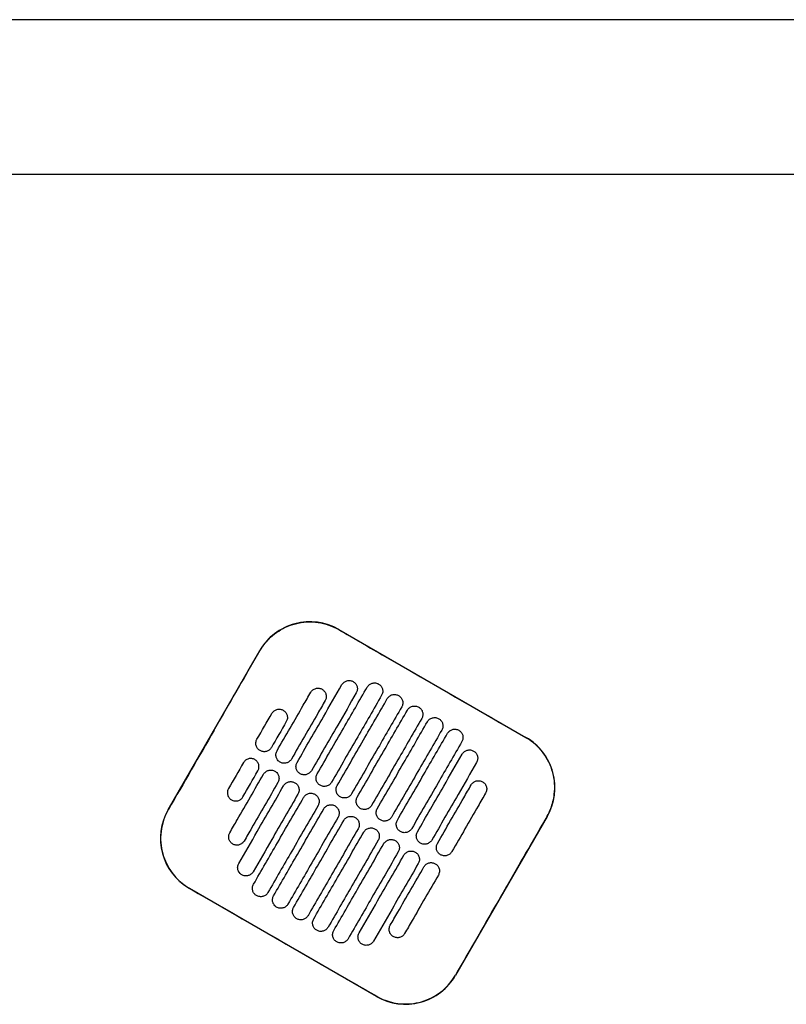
# Model space of a CAD drawing. Header units: metres. Extents: x 15.7 to 54.8, y -39.7 to 1.1.
# Tile 239 of 256: x 48.17 to 48.567, y -23.31 to -22.8. Entities that reach past the tile are written whole.
import ezdxf

# ---------------------------------------------------------------- set-up
doc = ezdxf.new("R2010")
doc.units = ezdxf.units.M
doc.header["$MEASUREMENT"] = 0
doc.layers.add('2D', color=252, linetype='Continuous')

# ---------------------------------------------------------------- blocks, each defined once
blk = doc.blocks.new('2D_QYOS_450')
at = {"layer": '2D'}
for p, q in [((1.66604, 0.00005), (0.77396, 0.00005)), ((0.0795, -0.08), (2.36049, -0.08)), ((1.01605, -0.31597), (1.11307, -0.37192)), ((0.92761, -0.40926), (0.97508, -0.32697)), ((1.12407, -0.4129), (1.07661, -0.49519)), ((1.03564, -0.50619), (0.93861, -0.45024))]:
    blk.add_line(p, q, dxfattribs=at)
for centre, start, end in [((1.00106, -0.34196), 60.027, 150.027), ((1.09808, -0.39791), 330.027, 60.027), ((0.9536, -0.42425), 150.027, 240.027), ((1.05062, -0.48021), 240.027, 330.027)]:
    blk.add_arc(centre, 0.03, start, end, dxfattribs=at)
for points, knots in [([(0.97517, -0.32702), (0.97555, -0.32636), (0.97596, -0.32572), (0.97839, -0.32215), (0.98091, -0.3196), (0.98676, -0.31546), (0.99005, -0.31393), (0.99741, -0.31202), (1.00143, -0.3118), (1.00912, -0.31292), (1.01272, -0.31417), (1.016, -0.31606)], [-8.20809, -8.20809, -8.20809, -8.20809, -7.978943, -7.978943, -6.912231, -6.912231, -5.830065, -5.830065, -4.632711, -4.632711, -3.498654, -3.498654, -3.498654, -3.498654]), ([(1.016, -0.31606), (1.02389, -0.32062), (1.03209, -0.32535), (1.0644, -0.34399), (1.08871, -0.35801), (1.11302, -0.37202)], [-3.18138, -3.18138, -3.18138, -3.18138, -2.673929, -2.673929, -1.133377, -1.133377, -1.133377, -1.133377]), ([(0.95145, -0.36818), (0.95239, -0.36655), (0.95332, -0.36493), (0.96227, -0.34941), (0.96884, -0.33801), (0.97517, -0.32702)], [-12.071476, -12.071476, -12.071476, -12.071476, -11.509189, -11.509189, -6.696301, -6.696301, -6.696301, -6.696301]), ([(0.99443, -0.38489), (0.99897, -0.37702), (1.00351, -0.36915), (1.01125, -0.35572), (1.01446, -0.35016), (1.01766, -0.3446)], [0.699452, 0.699452, 0.699452, 0.699452, 3.42526, 3.42526, 5.350619, 5.350619, 5.350619, 5.350619]), ([(1.00152, -0.34856), (1.00177, -0.34814), (1.00213, -0.34768), (1.00308, -0.34696), (1.00358, -0.34671), (1.00465, -0.34642), (1.00523, -0.34638), (1.00642, -0.34653), (1.00697, -0.34675), (1.00739, -0.34699)], [-0.5513875, -0.5513875, -0.5513875, -0.5513875, -0.4031047, -0.4031047, -0.2776919, -0.2776919, -0.1471638, -0.1471638, 0, 0, 0, 0]), ([(1.00482, -0.39088), (1.00936, -0.38301), (1.0139, -0.37514), (1.02256, -0.36012), (1.02668, -0.35298), (1.03081, -0.34583)], [0.699452, 0.699452, 0.699452, 0.699452, 3.425292, 3.425292, 5.900643, 5.900643, 5.900643, 5.900643]), ([(1.00739, -0.34699), (1.00782, -0.34724), (1.00828, -0.3476), (1.00901, -0.34856), (1.00925, -0.34906), (1.00954, -0.35013), (1.00958, -0.3507), (1.00943, -0.35189), (1.00922, -0.35244), (1.00897, -0.35286)], [-0.5553353, -0.5553353, -0.5553353, -0.5553353, -0.4045593, -0.4045593, -0.278267, -0.278267, -0.1472205, -0.1472205, 0, 0, 0, 0]), ([(1.01766, -0.3446), (1.01791, -0.34417), (1.01827, -0.34371), (1.01922, -0.34299), (1.01972, -0.34275), (1.02079, -0.34245), (1.02137, -0.34241), (1.02256, -0.34257), (1.02311, -0.34278), (1.02353, -0.34303)], [-0.5514248, -0.5514248, -0.5514248, -0.5514248, -0.4031161, -0.4031161, -0.2776965, -0.2776965, -0.1471644, -0.1471644, 0, 0, 0, 0]), ([(1.02353, -0.34303), (1.02396, -0.34327), (1.02442, -0.34364), (1.02515, -0.34459), (1.02539, -0.34509), (1.02568, -0.34616), (1.02573, -0.34673), (1.02557, -0.34792), (1.02536, -0.34847), (1.02511, -0.34889)], [-0.5553003, -0.5553003, -0.5553003, -0.5553003, -0.4045497, -0.4045497, -0.2782639, -0.2782639, -0.1472208, -0.1472208, 0, 0, 0, 0]), ([(1.03081, -0.34583), (1.03105, -0.34541), (1.03142, -0.34494), (1.03237, -0.34422), (1.03286, -0.34398), (1.03393, -0.34368), (1.03451, -0.34364), (1.03571, -0.3438), (1.03625, -0.34401), (1.03668, -0.34426)], [-0.5514378, -0.5514378, -0.5514378, -0.5514378, -0.4031217, -0.4031217, -0.2776979, -0.2776979, -0.1471642, -0.1471642, 0, 0, 0, 0]), ([(1.03668, -0.34426), (1.0371, -0.3445), (1.03757, -0.34487), (1.03829, -0.34582), (1.03853, -0.34632), (1.03883, -0.34739), (1.03887, -0.34796), (1.03872, -0.34916), (1.0385, -0.3497), (1.03826, -0.35012)], [-0.5552876, -0.5552876, -0.5552876, -0.5552876, -0.4045446, -0.4045446, -0.2782629, -0.2782629, -0.1472212, -0.1472212, 0, 0, 0, 0]), ([(0.98403, -0.37889), (0.98857, -0.37102), (0.99311, -0.36315), (0.99894, -0.35304), (1.00023, -0.3508), (1.00152, -0.34856)], [0.699452, 0.699452, 0.699452, 0.699452, 3.425217, 3.425217, 4.200582, 4.200582, 4.200582, 4.200582]), ([(1.02511, -0.34889), (1.02191, -0.35445), (1.0187, -0.36001), (1.01096, -0.37344), (1.00642, -0.38131), (1.00188, -0.38918)], [1.499949, 1.499949, 1.499949, 1.499949, 3.425284, 3.425284, 6.151116, 6.151116, 6.151116, 6.151116]), ([(1.03826, -0.35012), (1.03413, -0.35727), (1.03001, -0.36442), (1.02135, -0.37944), (1.01681, -0.38731), (1.01227, -0.39518)], [0.949973, 0.949973, 0.949973, 0.949973, 3.425307, 3.425307, 6.151164, 6.151164, 6.151164, 6.151164]), ([(1.01522, -0.39688), (1.01976, -0.38901), (1.0243, -0.38114), (1.03296, -0.36612), (1.03708, -0.35897), (1.0412, -0.35182)], [0.699452, 0.699452, 0.699452, 0.699452, 3.425313, 3.425313, 5.900643, 5.900643, 5.900643, 5.900643]), ([(1.0412, -0.35182), (1.04145, -0.3514), (1.04181, -0.35094), (1.04276, -0.35022), (1.04326, -0.34997), (1.04433, -0.34968), (1.04491, -0.34964), (1.0461, -0.34979), (1.04665, -0.35001), (1.04707, -0.35025)], [-0.5514274, -0.5514274, -0.5514274, -0.5514274, -0.4031209, -0.4031209, -0.2776962, -0.2776962, -0.1471634, -0.1471634, 0, 0, 0, 0]), ([(1.04707, -0.35025), (1.04749, -0.3505), (1.04796, -0.35086), (1.04868, -0.35182), (1.04893, -0.35231), (1.04922, -0.35339), (1.04926, -0.35396), (1.04911, -0.35515), (1.0489, -0.35569), (1.04865, -0.35612)], [-0.5552953, -0.5552953, -0.5552953, -0.5552953, -0.4045437, -0.4045437, -0.2782634, -0.2782634, -0.1472215, -0.1472215, 0, 0, 0, 0]), ([(1.00897, -0.35286), (1.00768, -0.3551), (1.00639, -0.35734), (1.00056, -0.36745), (0.99602, -0.37532), (0.99148, -0.38319)], [2.649916, 2.649916, 2.649916, 2.649916, 3.425249, 3.425249, 6.151046, 6.151046, 6.151046, 6.151046]), ([(1.04865, -0.35612), (1.04453, -0.36327), (1.04041, -0.37041), (1.03175, -0.38543), (1.02721, -0.3933), (1.02267, -0.40117)], [0.949998, 0.949998, 0.949998, 0.949998, 3.42532, 3.42532, 6.151189, 6.151189, 6.151189, 6.151189]), ([(1.0516, -0.35782), (1.05184, -0.3574), (1.05221, -0.35693), (1.05316, -0.35621), (1.05365, -0.35597), (1.05472, -0.35567), (1.0553, -0.35563), (1.0565, -0.35579), (1.05704, -0.356), (1.05747, -0.35625)], [-0.5514139, -0.5514139, -0.5514139, -0.5514139, -0.4031194, -0.4031194, -0.2776944, -0.2776944, -0.1471626, -0.1471626, 0, 0, 0, 0]), ([(1.05747, -0.35625), (1.05789, -0.35649), (1.05836, -0.35686), (1.05908, -0.35781), (1.05932, -0.35831), (1.05962, -0.35938), (1.05966, -0.35995), (1.05951, -0.36115), (1.05929, -0.36169), (1.05905, -0.36211)], [-0.5553076, -0.5553076, -0.5553076, -0.5553076, -0.4045445, -0.4045445, -0.2782646, -0.2782646, -0.1472219, -0.1472219, 0, 0, 0, 0]), ([(0.98139, -0.35946), (0.98163, -0.35904), (0.982, -0.35858), (0.98294, -0.35786), (0.98344, -0.35761), (0.98451, -0.35732), (0.98509, -0.35728), (0.98629, -0.35743), (0.98683, -0.35764), (0.98726, -0.35789)], [-0.5513269, -0.5513269, -0.5513269, -0.5513269, -0.4030891, -0.4030891, -0.2776846, -0.2776846, -0.1471626, -0.1471626, 0, 0, 0, 0]), ([(0.98726, -0.35789), (0.98768, -0.35813), (0.98815, -0.3585), (0.98887, -0.35946), (0.98911, -0.35995), (0.98941, -0.36102), (0.98945, -0.3616), (0.98929, -0.36279), (0.98908, -0.36333), (0.98884, -0.36376)], [-0.5553938, -0.5553938, -0.5553938, -0.5553938, -0.4045733, -0.4045733, -0.2782728, -0.2782728, -0.147221, -0.147221, 0, 0, 0, 0]), ([(1.02561, -0.40287), (1.03015, -0.395), (1.03469, -0.38713), (1.04335, -0.37211), (1.04747, -0.36497), (1.0516, -0.35782)], [0.699452, 0.699452, 0.699452, 0.699452, 3.425322, 3.425322, 5.900643, 5.900643, 5.900643, 5.900643]), ([(1.05905, -0.36211), (1.05492, -0.36926), (1.0508, -0.37641), (1.04214, -0.39143), (1.0376, -0.3993), (1.03306, -0.40717)], [0.950001, 0.950001, 0.950001, 0.950001, 3.425322, 3.425322, 6.151192, 6.151192, 6.151192, 6.151192]), ([(1.06199, -0.36381), (1.06224, -0.36339), (1.0626, -0.36293), (1.06355, -0.36221), (1.06405, -0.36196), (1.06512, -0.36167), (1.0657, -0.36163), (1.06689, -0.36178), (1.06744, -0.362), (1.06786, -0.36224)], [-0.551397, -0.551397, -0.551397, -0.551397, -0.4031173, -0.4031173, -0.2776925, -0.2776925, -0.1471621, -0.1471621, 0, 0, 0, 0]), ([(1.06786, -0.36224), (1.06828, -0.36249), (1.06875, -0.36285), (1.06947, -0.36381), (1.06972, -0.3643), (1.07001, -0.36538), (1.07005, -0.36595), (1.0699, -0.36714), (1.06969, -0.36769), (1.06944, -0.36811)], [-0.5553245, -0.5553245, -0.5553245, -0.5553245, -0.4045471, -0.4045471, -0.2782667, -0.2782667, -0.1472226, -0.1472226, 0, 0, 0, 0]), ([(1.03601, -0.40887), (1.04055, -0.401), (1.04509, -0.39313), (1.05375, -0.37811), (1.05787, -0.37096), (1.06199, -0.36381)], [0.699452, 0.699452, 0.699452, 0.699452, 3.425321, 3.425321, 5.900643, 5.900643, 5.900643, 5.900643]), ([(1.06944, -0.36811), (1.06532, -0.37526), (1.0612, -0.3824), (1.05254, -0.39742), (1.048, -0.40529), (1.04346, -0.41317)], [0.949982, 0.949982, 0.949982, 0.949982, 3.425312, 3.425312, 6.151173, 6.151173, 6.151173, 6.151173]), ([(1.0464, -0.41486), (1.05094, -0.40699), (1.05548, -0.39912), (1.06414, -0.3841), (1.06827, -0.37696), (1.07239, -0.36981)], [0.699452, 0.699452, 0.699452, 0.699452, 3.425308, 3.425308, 5.900643, 5.900643, 5.900643, 5.900643]), ([(1.07239, -0.36981), (1.07263, -0.36939), (1.073, -0.36892), (1.07395, -0.3682), (1.07444, -0.36796), (1.07551, -0.36766), (1.07609, -0.36762), (1.07729, -0.36778), (1.07783, -0.36799), (1.07826, -0.36824)], [-0.551377, -0.551377, -0.551377, -0.551377, -0.4031143, -0.4031143, -0.2776905, -0.2776905, -0.1471617, -0.1471617, 0, 0, 0, 0]), ([(1.07826, -0.36824), (1.07868, -0.36848), (1.07915, -0.36885), (1.07987, -0.3698), (1.08011, -0.3703), (1.08041, -0.37137), (1.08045, -0.37194), (1.0803, -0.37314), (1.08008, -0.37368), (1.07984, -0.37411)], [-0.5553462, -0.5553462, -0.5553462, -0.5553462, -0.4045514, -0.4045514, -0.2782696, -0.2782696, -0.1472236, -0.1472236, 0, 0, 0, 0]), ([(1.12398, -0.41284), (1.12472, -0.41156), (1.12536, -0.41023), (1.12683, -0.40648), (1.12746, -0.40401), (1.12776, -0.40148), (1.12822, -0.39768), (1.12795, -0.39383), (1.12595, -0.38644), (1.12426, -0.38298), (1.11964, -0.37684), (1.11674, -0.37423), (1.11329, -0.37217), (1.11315, -0.3721), (1.11302, -0.37202)], [17.619777, 17.619777, 17.619777, 17.619777, 18.064718, 18.064718, 18.827754, 18.827754, 18.827754, 19.97637, 19.97637, 21.122539, 21.122539, 22.281306, 22.281306, 22.328075, 22.328075, 22.328075, 22.328075]), ([(0.97522, -0.37877), (0.97479, -0.37852), (0.97433, -0.37816), (0.9736, -0.3772), (0.97336, -0.3767), (0.97307, -0.37563), (0.97303, -0.37506), (0.97318, -0.37387), (0.97339, -0.37332), (0.97364, -0.3729)], [-0.5554178, -0.5554178, -0.5554178, -0.5554178, -0.4045751, -0.4045751, -0.2782741, -0.2782741, -0.1472211, -0.1472211, 0, 0, 0, 0]), ([(0.98109, -0.37719), (0.98084, -0.37762), (0.98048, -0.37808), (0.97953, -0.3788), (0.97903, -0.37905), (0.97796, -0.37934), (0.97738, -0.37938), (0.97619, -0.37923), (0.97564, -0.37901), (0.97522, -0.37877)], [-0.5512937, -0.5512937, -0.5512937, -0.5512937, -0.403082, -0.403082, -0.27768, -0.27768, -0.1471612, -0.1471612, 0, 0, 0, 0]), ([(1.07984, -0.37411), (1.07571, -0.38125), (1.07159, -0.3884), (1.06293, -0.40342), (1.05839, -0.41129), (1.05385, -0.41916)], [0.949941, 0.949941, 0.949941, 0.949941, 3.425291, 3.425291, 6.151132, 6.151132, 6.151132, 6.151132]), ([(0.98561, -0.38476), (0.98519, -0.38452), (0.98472, -0.38415), (0.984, -0.3832), (0.98375, -0.3827), (0.98346, -0.38163), (0.98342, -0.38105), (0.98357, -0.37986), (0.98379, -0.37932), (0.98403, -0.37889)], [-0.5553983, -0.5553983, -0.5553983, -0.5553983, -0.4045681, -0.4045681, -0.278271, -0.278271, -0.1472202, -0.1472202, 0, 0, 0, 0]), ([(1.0568, -0.42086), (1.06134, -0.41299), (1.06588, -0.40512), (1.07362, -0.39169), (1.07683, -0.38613), (1.08003, -0.38057)], [0.699452, 0.699452, 0.699452, 0.699452, 3.425284, 3.425284, 5.350619, 5.350619, 5.350619, 5.350619]), ([(1.08003, -0.38057), (1.08028, -0.38015), (1.08064, -0.37968), (1.08159, -0.37896), (1.08209, -0.37872), (1.08316, -0.37842), (1.08374, -0.37838), (1.08493, -0.37854), (1.08548, -0.37875), (1.0859, -0.379)], [-0.5513421, -0.5513421, -0.5513421, -0.5513421, -0.4031061, -0.4031061, -0.2776864, -0.2776864, -0.147161, -0.147161, 0, 0, 0, 0]), ([(1.0859, -0.379), (1.08633, -0.37924), (1.08679, -0.37961), (1.08752, -0.38056), (1.08776, -0.38106), (1.08806, -0.38213), (1.0881, -0.3827), (1.08794, -0.3839), (1.08773, -0.38444), (1.08748, -0.38486)], [-0.5553798, -0.5553798, -0.5553798, -0.5553798, -0.4045588, -0.4045588, -0.278273, -0.278273, -0.147224, -0.147224, 0, 0, 0, 0]), ([(0.97252, -0.38344), (0.97209, -0.3832), (0.97155, -0.38298), (0.97035, -0.38283), (0.96978, -0.38287), (0.9687, -0.38317), (0.96821, -0.38341), (0.96726, -0.38413), (0.96689, -0.38459), (0.96665, -0.38502)], [0, 0, 0, 0, 0.1471605, 0.1471605, 0.2776781, 0.2776781, 0.4030803, 0.4030803, 0.5512777, 0.5512777, 0.5512777, 0.5512777]), ([(0.9741, -0.38931), (0.97434, -0.38889), (0.97456, -0.38834), (0.97471, -0.38715), (0.97467, -0.38658), (0.97438, -0.38551), (0.97413, -0.38501), (0.97341, -0.38406), (0.97294, -0.38369), (0.97252, -0.38344)], [0, 0, 0, 0, 0.1472222, 0.1472222, 0.2782773, 0.2782773, 0.4045795, 0.4045795, 0.5554397, 0.5554397, 0.5554397, 0.5554397]), ([(0.99148, -0.38319), (0.99124, -0.38361), (0.99087, -0.38408), (0.98992, -0.38479), (0.98943, -0.38504), (0.98835, -0.38533), (0.98778, -0.38538), (0.98658, -0.38522), (0.98604, -0.38501), (0.98561, -0.38476)], [-0.5513071, -0.5513071, -0.5513071, -0.5513071, -0.4030846, -0.4030846, -0.2776802, -0.2776802, -0.1471604, -0.1471604, 0, 0, 0, 0]), ([(0.99601, -0.39076), (0.99558, -0.39051), (0.99512, -0.39015), (0.99439, -0.38919), (0.99415, -0.38869), (0.99386, -0.38762), (0.99382, -0.38705), (0.99397, -0.38586), (0.99418, -0.38531), (0.99443, -0.38489)], [-0.5553838, -0.5553838, -0.5553838, -0.5553838, -0.4045626, -0.4045626, -0.2782686, -0.2782686, -0.1472195, -0.1472195, 0, 0, 0, 0]), ([(1.08748, -0.38486), (1.08428, -0.39042), (1.08107, -0.39598), (1.07333, -0.40941), (1.06879, -0.41728), (1.06425, -0.42516)], [1.499901, 1.499901, 1.499901, 1.499901, 3.42526, 3.42526, 6.151068, 6.151068, 6.151068, 6.151068]), ([(0.95955, -0.42134), (0.96084, -0.4191), (0.96213, -0.41686), (0.96796, -0.40675), (0.9725, -0.39888), (0.97704, -0.39101)], [2.649852, 2.649852, 2.649852, 2.649852, 3.425217, 3.425217, 6.150983, 6.150983, 6.150983, 6.150983]), ([(0.97704, -0.39101), (0.97729, -0.39059), (0.97765, -0.39013), (0.9786, -0.38941), (0.9791, -0.38916), (0.98017, -0.38887), (0.98075, -0.38883), (0.98194, -0.38898), (0.98249, -0.38919), (0.98291, -0.38944)], [-0.5512944, -0.5512944, -0.5512944, -0.5512944, -0.4030833, -0.4030833, -0.2776787, -0.2776787, -0.1471599, -0.1471599, 0, 0, 0, 0]), ([(0.98291, -0.38944), (0.98334, -0.38968), (0.9838, -0.39005), (0.98453, -0.39101), (0.98477, -0.3915), (0.98506, -0.39257), (0.9851, -0.39315), (0.98495, -0.39434), (0.98474, -0.39488), (0.98449, -0.39531)], [-0.5554159, -0.5554159, -0.5554159, -0.5554159, -0.4045716, -0.4045716, -0.2782736, -0.2782736, -0.1472211, -0.1472211, 0, 0, 0, 0]), ([(1.00188, -0.38918), (1.00163, -0.38961), (1.00127, -0.39007), (1.00032, -0.39079), (0.99982, -0.39104), (0.99875, -0.39133), (0.99817, -0.39137), (0.99698, -0.39122), (0.99643, -0.391), (0.99601, -0.39076)], [-0.5513171, -0.5513171, -0.5513171, -0.5513171, -0.4030867, -0.4030867, -0.2776803, -0.2776803, -0.1471597, -0.1471597, 0, 0, 0, 0]), ([(1.0064, -0.39675), (1.00598, -0.39651), (1.00551, -0.39614), (1.00479, -0.39519), (1.00454, -0.39469), (1.00425, -0.39362), (1.00421, -0.39304), (1.00436, -0.39185), (1.00458, -0.39131), (1.00482, -0.39088)], [-0.5553742, -0.5553742, -0.5553742, -0.5553742, -0.4045587, -0.4045587, -0.278267, -0.278267, -0.1472191, -0.1472191, 0, 0, 0, 0]), ([(0.9642, -0.4373), (0.96741, -0.43174), (0.97061, -0.42618), (0.97836, -0.41275), (0.9829, -0.40488), (0.98744, -0.39701)], [1.499901, 1.499901, 1.499901, 1.499901, 3.42526, 3.42526, 6.151068, 6.151068, 6.151068, 6.151068]), ([(0.98449, -0.39531), (0.97995, -0.40318), (0.97541, -0.41105), (0.96958, -0.42116), (0.96829, -0.4234), (0.967, -0.42564)], [0.699452, 0.699452, 0.699452, 0.699452, 3.425249, 3.425249, 4.200582, 4.200582, 4.200582, 4.200582]), ([(0.98744, -0.39701), (0.98768, -0.39658), (0.98805, -0.39612), (0.989, -0.3954), (0.98949, -0.39516), (0.99057, -0.39486), (0.99114, -0.39482), (0.99234, -0.39497), (0.99288, -0.39519), (0.99331, -0.39543)], [-0.5513075, -0.5513075, -0.5513075, -0.5513075, -0.4030857, -0.4030857, -0.2776792, -0.2776792, -0.1471593, -0.1471593, 0, 0, 0, 0]), ([(0.99331, -0.39543), (0.99373, -0.39568), (0.9942, -0.39605), (0.99492, -0.397), (0.99517, -0.3975), (0.99546, -0.39857), (0.9955, -0.39914), (0.99535, -0.40033), (0.99513, -0.40088), (0.99489, -0.4013)], [-0.555397, -0.555397, -0.555397, -0.555397, -0.4045652, -0.4045652, -0.2782705, -0.2782705, -0.1472202, -0.1472202, 0, 0, 0, 0]), ([(1.01227, -0.39518), (1.01203, -0.3956), (1.01166, -0.39607), (1.01071, -0.39679), (1.01022, -0.39703), (1.00914, -0.39733), (1.00857, -0.39737), (1.00737, -0.39721), (1.00683, -0.397), (1.0064, -0.39675)], [-0.5513237, -0.5513237, -0.5513237, -0.5513237, -0.4030882, -0.4030882, -0.2776804, -0.2776804, -0.1471592, -0.1471592, 0, 0, 0, 0]), ([(1.0168, -0.40275), (1.01637, -0.4025), (1.01591, -0.40214), (1.01518, -0.40118), (1.01494, -0.40068), (1.01465, -0.39961), (1.01461, -0.39904), (1.01476, -0.39785), (1.01497, -0.3973), (1.01522, -0.39688)], [-0.5553693, -0.5553693, -0.5553693, -0.5553693, -0.4045566, -0.4045566, -0.2782661, -0.2782661, -0.1472189, -0.1472189, 0, 0, 0, 0]), ([(1.06719, -0.42685), (1.07173, -0.41898), (1.07627, -0.41111), (1.0821, -0.401), (1.08339, -0.39876), (1.08468, -0.39653)], [0.699452, 0.699452, 0.699452, 0.699452, 3.425249, 3.425249, 4.200582, 4.200582, 4.200582, 4.200582]), ([(1.08468, -0.39653), (1.08493, -0.3961), (1.08529, -0.39564), (1.08624, -0.39492), (1.08674, -0.39467), (1.08781, -0.39438), (1.08839, -0.39434), (1.08958, -0.39449), (1.09013, -0.39471), (1.09055, -0.39495)], [-0.5513007, -0.5513007, -0.5513007, -0.5513007, -0.4030941, -0.4030941, -0.2776814, -0.2776814, -0.1471603, -0.1471603, 0, 0, 0, 0]), ([(1.09055, -0.39495), (1.09098, -0.3952), (1.09144, -0.39556), (1.09217, -0.39652), (1.09241, -0.39702), (1.09271, -0.39809), (1.09275, -0.39866), (1.09259, -0.39985), (1.09238, -0.4004), (1.09213, -0.40082)], [-0.5554179, -0.5554179, -0.5554179, -0.5554179, -0.4045683, -0.4045683, -0.2782761, -0.2782761, -0.1472238, -0.1472238, 0, 0, 0, 0]), ([(0.9589, -0.39845), (0.95865, -0.39888), (0.95844, -0.39942), (0.95829, -0.40061), (0.95833, -0.40119), (0.95862, -0.40226), (0.95887, -0.40276), (0.95959, -0.40371), (0.96006, -0.40408), (0.96048, -0.40432)], [0, 0, 0, 0, 0.147223, 0.147223, 0.2782783, 0.2782783, 0.4045781, 0.4045781, 0.5554474, 0.5554474, 0.5554474, 0.5554474]), ([(0.96048, -0.40432), (0.9609, -0.40457), (0.96145, -0.40478), (0.96265, -0.40493), (0.96322, -0.40489), (0.96429, -0.4046), (0.96479, -0.40435), (0.96574, -0.40363), (0.9661, -0.40317), (0.96635, -0.40275)], [0, 0, 0, 0, 0.1471602, 0.1471602, 0.2776775, 0.2776775, 0.4030818, 0.4030818, 0.5512681, 0.5512681, 0.5512681, 0.5512681]), ([(0.99489, -0.4013), (0.99035, -0.40917), (0.98581, -0.41704), (0.97806, -0.43047), (0.97486, -0.43603), (0.97165, -0.44159)], [0.699452, 0.699452, 0.699452, 0.699452, 3.425284, 3.425284, 5.350619, 5.350619, 5.350619, 5.350619]), ([(0.97185, -0.44806), (0.97597, -0.44091), (0.98009, -0.43376), (0.98875, -0.41874), (0.99329, -0.41087), (0.99783, -0.403)], [0.949941, 0.949941, 0.949941, 0.949941, 3.425292, 3.425292, 6.151132, 6.151132, 6.151132, 6.151132]), ([(0.99783, -0.403), (0.99808, -0.40258), (0.99844, -0.40212), (0.99939, -0.4014), (0.99989, -0.40115), (1.00096, -0.40086), (1.00154, -0.40082), (1.00273, -0.40097), (1.00328, -0.40118), (1.0037, -0.40143)], [-0.5513173, -0.5513173, -0.5513173, -0.5513173, -0.4030875, -0.4030875, -0.2776797, -0.2776797, -0.147159, -0.147159, 0, 0, 0, 0]), ([(1.0037, -0.40143), (1.00413, -0.40167), (1.00459, -0.40204), (1.00532, -0.403), (1.00556, -0.40349), (1.00585, -0.40456), (1.0059, -0.40514), (1.00574, -0.40633), (1.00553, -0.40687), (1.00528, -0.4073)], [-0.555383, -0.555383, -0.555383, -0.555383, -0.4045604, -0.4045604, -0.2782682, -0.2782682, -0.1472195, -0.1472195, 0, 0, 0, 0]), ([(1.02267, -0.40117), (1.02242, -0.4016), (1.02206, -0.40206), (1.02111, -0.40278), (1.02061, -0.40303), (1.01954, -0.40332), (1.01896, -0.40336), (1.01777, -0.40321), (1.01722, -0.40299), (1.0168, -0.40275)], [-0.551327, -0.551327, -0.551327, -0.551327, -0.403089, -0.403089, -0.2776804, -0.2776804, -0.1471589, -0.1471589, 0, 0, 0, 0]), ([(1.02719, -0.40874), (1.02677, -0.4085), (1.0263, -0.40813), (1.02558, -0.40718), (1.02534, -0.40668), (1.02504, -0.40561), (1.025, -0.40503), (1.02515, -0.40384), (1.02537, -0.4033), (1.02561, -0.40287)], [-0.5553691, -0.5553691, -0.5553691, -0.5553691, -0.4045561, -0.4045561, -0.278266, -0.278266, -0.1472189, -0.1472189, 0, 0, 0, 0]), ([(1.09213, -0.40082), (1.09084, -0.40306), (1.08955, -0.4053), (1.08372, -0.41541), (1.07918, -0.42328), (1.07464, -0.43115)], [2.649852, 2.649852, 2.649852, 2.649852, 3.425217, 3.425217, 6.150982, 6.150982, 6.150982, 6.150982]), ([(1.00528, -0.4073), (1.00074, -0.41517), (0.9962, -0.42304), (0.98754, -0.43806), (0.98342, -0.44521), (0.9793, -0.45235)], [0.699452, 0.699452, 0.699452, 0.699452, 3.425308, 3.425308, 5.900643, 5.900643, 5.900643, 5.900643]), ([(1.00823, -0.409), (1.00847, -0.40857), (1.00884, -0.40811), (1.00979, -0.40739), (1.01028, -0.40715), (1.01136, -0.40685), (1.01193, -0.40681), (1.01313, -0.40696), (1.01367, -0.40718), (1.0141, -0.40742)], [-0.5513238, -0.5513238, -0.5513238, -0.5513238, -0.4030887, -0.4030887, -0.27768, -0.27768, -0.1471588, -0.1471588, 0, 0, 0, 0]), ([(1.0141, -0.40742), (1.01452, -0.40767), (1.01499, -0.40804), (1.01571, -0.40899), (1.01596, -0.40949), (1.01625, -0.41056), (1.01629, -0.41113), (1.01614, -0.41232), (1.01592, -0.41287), (1.01568, -0.41329)], [-0.5553737, -0.5553737, -0.5553737, -0.5553737, -0.4045574, -0.4045574, -0.2782667, -0.2782667, -0.1472191, -0.1472191, 0, 0, 0, 0]), ([(1.03306, -0.40717), (1.03282, -0.40759), (1.03245, -0.40806), (1.0315, -0.40878), (1.03101, -0.40902), (1.02993, -0.40932), (1.02936, -0.40936), (1.02816, -0.4092), (1.02762, -0.40899), (1.02719, -0.40874)], [-0.551327, -0.551327, -0.551327, -0.551327, -0.4030892, -0.4030892, -0.2776802, -0.2776802, -0.1471588, -0.1471588, 0, 0, 0, 0]), ([(0.92771, -0.40932), (0.92768, -0.40938), (0.92764, -0.40944), (0.92565, -0.41294), (0.9244, -0.41673), (0.92345, -0.42458), (0.92376, -0.42856), (0.9258, -0.43581), (0.92739, -0.43907), (0.93127, -0.44435), (0.93338, -0.44646), (0.93669, -0.44893), (0.93766, -0.44956), (0.93867, -0.45014)], [8.273299, 8.273299, 8.273299, 8.273299, 8.293543, 8.293543, 9.48086, 9.48086, 10.665623, 10.665623, 11.74288, 11.74288, 12.632334, 12.632334, 12.981673, 12.981673, 12.981673, 12.981673]), ([(0.98224, -0.45405), (0.98637, -0.4469), (0.99049, -0.43976), (0.99915, -0.42474), (1.00369, -0.41687), (1.00823, -0.409)], [0.949982, 0.949982, 0.949982, 0.949982, 3.425312, 3.425312, 6.151173, 6.151173, 6.151173, 6.151173]), ([(1.01568, -0.41329), (1.01114, -0.42116), (1.0066, -0.42904), (0.99794, -0.44405), (0.99382, -0.4512), (0.98969, -0.45835)], [0.699452, 0.699452, 0.699452, 0.699452, 3.425321, 3.425321, 5.900643, 5.900643, 5.900643, 5.900643]), ([(1.01862, -0.41499), (1.01887, -0.41457), (1.01923, -0.41411), (1.02018, -0.41339), (1.02068, -0.41314), (1.02175, -0.41285), (1.02233, -0.41281), (1.02352, -0.41296), (1.02407, -0.41317), (1.02449, -0.41342)], [-0.551327, -0.551327, -0.551327, -0.551327, -0.4030892, -0.4030892, -0.2776802, -0.2776802, -0.1471588, -0.1471588, 0, 0, 0, 0]), ([(1.03759, -0.41474), (1.03716, -0.41449), (1.0367, -0.41413), (1.03598, -0.41317), (1.03573, -0.41267), (1.03544, -0.4116), (1.0354, -0.41103), (1.03555, -0.40984), (1.03576, -0.40929), (1.03601, -0.40887)], [-0.5553737, -0.5553737, -0.5553737, -0.5553737, -0.4045574, -0.4045574, -0.2782667, -0.2782667, -0.1472191, -0.1472191, 0, 0, 0, 0]), ([(1.04346, -0.41317), (1.04321, -0.41359), (1.04285, -0.41405), (1.0419, -0.41477), (1.0414, -0.41502), (1.04033, -0.41531), (1.03975, -0.41535), (1.03856, -0.4152), (1.03801, -0.41498), (1.03759, -0.41474)], [-0.5513238, -0.5513238, -0.5513238, -0.5513238, -0.4030887, -0.4030887, -0.27768, -0.27768, -0.1471588, -0.1471588, 0, 0, 0, 0]), ([(1.12398, -0.41284), (1.11786, -0.42344), (1.1115, -0.43447), (1.10257, -0.44994), (1.10139, -0.45198), (1.10024, -0.45399)], [-21.78268, -21.78268, -21.78268, -21.78268, -17.142885, -17.142885, -16.423665, -16.423665, -16.423665, -16.423665]), ([(0.99264, -0.46005), (0.99676, -0.4529), (1.00088, -0.44575), (1.00955, -0.43073), (1.01408, -0.42286), (1.01862, -0.41499)], [0.950001, 0.950001, 0.950001, 0.950001, 3.425322, 3.425322, 6.151192, 6.151192, 6.151192, 6.151192]), ([(1.02449, -0.41342), (1.02492, -0.41366), (1.02538, -0.41403), (1.02611, -0.41499), (1.02635, -0.41548), (1.02664, -0.41655), (1.02669, -0.41713), (1.02653, -0.41832), (1.02632, -0.41886), (1.02607, -0.41929)], [-0.5553691, -0.5553691, -0.5553691, -0.5553691, -0.4045561, -0.4045561, -0.278266, -0.278266, -0.1472189, -0.1472189, 0, 0, 0, 0]), ([(1.04798, -0.42073), (1.04756, -0.42049), (1.04709, -0.42012), (1.04637, -0.41917), (1.04613, -0.41867), (1.04583, -0.4176), (1.04579, -0.41702), (1.04594, -0.41583), (1.04616, -0.41529), (1.0464, -0.41486)], [-0.555383, -0.555383, -0.555383, -0.555383, -0.4045605, -0.4045605, -0.2782682, -0.2782682, -0.1472195, -0.1472195, 0, 0, 0, 0]), ([(0.96113, -0.42721), (0.96071, -0.42696), (0.96024, -0.4266), (0.95952, -0.42564), (0.95927, -0.42515), (0.95898, -0.42407), (0.95894, -0.4235), (0.95909, -0.42231), (0.95931, -0.42177), (0.95955, -0.42134)], [-0.555418, -0.555418, -0.555418, -0.555418, -0.4045683, -0.4045683, -0.2782762, -0.2782762, -0.1472238, -0.1472238, 0, 0, 0, 0]), ([(1.02607, -0.41929), (1.02153, -0.42716), (1.01699, -0.43503), (1.00833, -0.45005), (1.00421, -0.4572), (1.00009, -0.46434)], [0.699452, 0.699452, 0.699452, 0.699452, 3.425322, 3.425322, 5.900643, 5.900643, 5.900643, 5.900643]), ([(1.00303, -0.46604), (1.00716, -0.45889), (1.01128, -0.45175), (1.01994, -0.43673), (1.02448, -0.42886), (1.02902, -0.42099)], [0.949998, 0.949998, 0.949998, 0.949998, 3.42532, 3.42532, 6.151189, 6.151189, 6.151189, 6.151189]), ([(1.02902, -0.42099), (1.02926, -0.42056), (1.02963, -0.4201), (1.03058, -0.41938), (1.03107, -0.41914), (1.03215, -0.41884), (1.03272, -0.4188), (1.03392, -0.41895), (1.03446, -0.41917), (1.03489, -0.41941)], [-0.5513269, -0.5513269, -0.5513269, -0.5513269, -0.403089, -0.403089, -0.2776804, -0.2776804, -0.1471589, -0.1471589, 0, 0, 0, 0]), ([(1.03489, -0.41941), (1.03531, -0.41966), (1.03578, -0.42003), (1.0365, -0.42098), (1.03675, -0.42148), (1.03704, -0.42255), (1.03708, -0.42312), (1.03693, -0.42431), (1.03671, -0.42486), (1.03647, -0.42528)], [-0.5553693, -0.5553693, -0.5553693, -0.5553693, -0.4045566, -0.4045566, -0.2782661, -0.2782661, -0.1472189, -0.1472189, 0, 0, 0, 0]), ([(1.05385, -0.41916), (1.05361, -0.41958), (1.05324, -0.42005), (1.05229, -0.42077), (1.0518, -0.42101), (1.05073, -0.42131), (1.05015, -0.42135), (1.04895, -0.42119), (1.04841, -0.42098), (1.04798, -0.42073)], [-0.5513173, -0.5513173, -0.5513173, -0.5513173, -0.4030875, -0.4030875, -0.2776797, -0.2776797, -0.147159, -0.147159, 0, 0, 0, 0]), ([(1.05838, -0.42673), (1.05796, -0.42648), (1.05749, -0.42612), (1.05677, -0.42516), (1.05652, -0.42466), (1.05623, -0.42359), (1.05619, -0.42302), (1.05634, -0.42183), (1.05655, -0.42128), (1.0568, -0.42086)], [-0.5553971, -0.5553971, -0.5553971, -0.5553971, -0.4045652, -0.4045652, -0.2782705, -0.2782705, -0.1472202, -0.1472202, 0, 0, 0, 0]), ([(0.967, -0.42564), (0.96676, -0.42606), (0.96639, -0.42652), (0.96544, -0.42724), (0.96495, -0.42749), (0.96387, -0.42778), (0.9633, -0.42782), (0.9621, -0.42767), (0.96156, -0.42745), (0.96113, -0.42721)], [-0.5513007, -0.5513007, -0.5513007, -0.5513007, -0.4030941, -0.4030941, -0.2776814, -0.2776814, -0.1471603, -0.1471603, 0, 0, 0, 0]), ([(1.03647, -0.42528), (1.03193, -0.43315), (1.02739, -0.44103), (1.01873, -0.45604), (1.01461, -0.46319), (1.01048, -0.47034)], [0.699452, 0.699452, 0.699452, 0.699452, 3.425313, 3.425313, 5.900643, 5.900643, 5.900643, 5.900643]), ([(1.01343, -0.47204), (1.01755, -0.46489), (1.02167, -0.45774), (1.03034, -0.44272), (1.03487, -0.43485), (1.03941, -0.42698)], [0.949972, 0.949972, 0.949972, 0.949972, 3.425307, 3.425307, 6.151164, 6.151164, 6.151164, 6.151164]), ([(1.03941, -0.42698), (1.03966, -0.42656), (1.04002, -0.4261), (1.04097, -0.42538), (1.04147, -0.42513), (1.04254, -0.42484), (1.04312, -0.4248), (1.04431, -0.42495), (1.04486, -0.42516), (1.04528, -0.42541)], [-0.5513236, -0.5513236, -0.5513236, -0.5513236, -0.4030881, -0.4030881, -0.2776804, -0.2776804, -0.1471592, -0.1471592, 0, 0, 0, 0]), ([(1.04528, -0.42541), (1.04571, -0.42565), (1.04617, -0.42602), (1.0469, -0.42698), (1.04714, -0.42747), (1.04744, -0.42854), (1.04748, -0.42912), (1.04732, -0.43031), (1.04711, -0.43085), (1.04686, -0.43128)], [-0.5553742, -0.5553742, -0.5553742, -0.5553742, -0.4045587, -0.4045587, -0.278267, -0.278267, -0.1472191, -0.1472191, 0, 0, 0, 0]), ([(1.06425, -0.42516), (1.064, -0.42558), (1.06364, -0.42604), (1.06269, -0.42676), (1.06219, -0.42701), (1.06112, -0.4273), (1.06054, -0.42734), (1.05935, -0.42719), (1.0588, -0.42697), (1.05838, -0.42673)], [-0.5513075, -0.5513075, -0.5513075, -0.5513075, -0.4030857, -0.4030857, -0.2776792, -0.2776792, -0.1471593, -0.1471593, 0, 0, 0, 0]), ([(1.06877, -0.43272), (1.06835, -0.43248), (1.06788, -0.43211), (1.06716, -0.43116), (1.06692, -0.43066), (1.06662, -0.42959), (1.06658, -0.42901), (1.06673, -0.42782), (1.06695, -0.42728), (1.06719, -0.42685)], [-0.555416, -0.555416, -0.555416, -0.555416, -0.4045716, -0.4045716, -0.2782736, -0.2782736, -0.1472211, -0.1472211, 0, 0, 0, 0]), ([(1.04686, -0.43128), (1.04232, -0.43915), (1.03779, -0.44702), (1.02912, -0.46204), (1.025, -0.46919), (1.02088, -0.47633)], [0.699452, 0.699452, 0.699452, 0.699452, 3.425292, 3.425292, 5.900643, 5.900643, 5.900643, 5.900643]), ([(1.02657, -0.47327), (1.02978, -0.46771), (1.03299, -0.46215), (1.04073, -0.44872), (1.04527, -0.44085), (1.04981, -0.43298)], [1.499949, 1.499949, 1.499949, 1.499949, 3.425284, 3.425284, 6.151116, 6.151116, 6.151116, 6.151116]), ([(1.04981, -0.43298), (1.05005, -0.43255), (1.05042, -0.43209), (1.05137, -0.43137), (1.05186, -0.43113), (1.05294, -0.43083), (1.05351, -0.43079), (1.05471, -0.43094), (1.05525, -0.43116), (1.05568, -0.43141)], [-0.551317, -0.551317, -0.551317, -0.551317, -0.4030867, -0.4030867, -0.2776803, -0.2776803, -0.1471597, -0.1471597, 0, 0, 0, 0]), ([(1.05568, -0.43141), (1.0561, -0.43165), (1.05657, -0.43202), (1.05729, -0.43297), (1.05754, -0.43347), (1.05783, -0.43454), (1.05787, -0.43511), (1.05772, -0.4363), (1.0575, -0.43685), (1.05726, -0.43727)], [-0.5553839, -0.5553839, -0.5553839, -0.5553839, -0.4045626, -0.4045626, -0.2782686, -0.2782686, -0.1472195, -0.1472195, 0, 0, 0, 0]), ([(1.07464, -0.43115), (1.0744, -0.43157), (1.07403, -0.43204), (1.07308, -0.43276), (1.07259, -0.433), (1.07152, -0.4333), (1.07094, -0.43334), (1.06974, -0.43318), (1.0692, -0.43297), (1.06877, -0.43272)], [-0.5512944, -0.5512944, -0.5512944, -0.5512944, -0.4030833, -0.4030833, -0.2776787, -0.2776787, -0.1471599, -0.1471599, 0, 0, 0, 0]), ([(0.96578, -0.44317), (0.96536, -0.44292), (0.96489, -0.44255), (0.96417, -0.4416), (0.96392, -0.4411), (0.96363, -0.44003), (0.96359, -0.43946), (0.96374, -0.43827), (0.96396, -0.43772), (0.9642, -0.4373)], [-0.55538, -0.55538, -0.55538, -0.55538, -0.4045589, -0.4045589, -0.278273, -0.278273, -0.147224, -0.147224, 0, 0, 0, 0]), ([(1.05726, -0.43727), (1.05272, -0.44514), (1.04818, -0.45302), (1.04043, -0.46645), (1.03723, -0.472), (1.03402, -0.47756)], [0.699452, 0.699452, 0.699452, 0.699452, 3.42526, 3.42526, 5.350619, 5.350619, 5.350619, 5.350619]), ([(1.0602, -0.43897), (1.06045, -0.43855), (1.06081, -0.43809), (1.06176, -0.43737), (1.06226, -0.43712), (1.06333, -0.43683), (1.06391, -0.43679), (1.0651, -0.43694), (1.06565, -0.43716), (1.06607, -0.4374)], [-0.551307, -0.551307, -0.551307, -0.551307, -0.4030846, -0.4030846, -0.2776802, -0.2776802, -0.1471604, -0.1471604, 0, 0, 0, 0]), ([(1.06607, -0.4374), (1.0665, -0.43764), (1.06696, -0.43801), (1.06769, -0.43897), (1.06793, -0.43946), (1.06823, -0.44053), (1.06827, -0.44111), (1.06811, -0.4423), (1.0679, -0.44284), (1.06765, -0.44327)], [-0.5553984, -0.5553984, -0.5553984, -0.5553984, -0.4045681, -0.4045681, -0.278271, -0.278271, -0.1472202, -0.1472202, 0, 0, 0, 0]), ([(0.97165, -0.44159), (0.97141, -0.44202), (0.97104, -0.44248), (0.97009, -0.4432), (0.9696, -0.44344), (0.96852, -0.44374), (0.96795, -0.44378), (0.96675, -0.44363), (0.96621, -0.44341), (0.96578, -0.44317)], [-0.551342, -0.551342, -0.551342, -0.551342, -0.4031061, -0.4031061, -0.2776864, -0.2776864, -0.147161, -0.147161, 0, 0, 0, 0]), ([(1.04271, -0.4693), (1.044, -0.46706), (1.0453, -0.46482), (1.05113, -0.45471), (1.05567, -0.44684), (1.0602, -0.43897)], [2.649916, 2.649916, 2.649916, 2.649916, 3.425249, 3.425249, 6.151046, 6.151046, 6.151046, 6.151046]), ([(1.06765, -0.44327), (1.06311, -0.45114), (1.05858, -0.45901), (1.05275, -0.46912), (1.05145, -0.47136), (1.05016, -0.4736)], [0.699452, 0.699452, 0.699452, 0.699452, 3.425217, 3.425217, 4.200582, 4.200582, 4.200582, 4.200582]), ([(0.97343, -0.45392), (0.97301, -0.45368), (0.97254, -0.45331), (0.97182, -0.45236), (0.97157, -0.45186), (0.97128, -0.45079), (0.97124, -0.45022), (0.97139, -0.44903), (0.9716, -0.44848), (0.97185, -0.44806)], [-0.5553464, -0.5553464, -0.5553464, -0.5553464, -0.4045515, -0.4045515, -0.2782697, -0.2782697, -0.1472236, -0.1472236, 0, 0, 0, 0]), ([(0.93867, -0.45014), (0.96298, -0.46415), (0.98729, -0.47817), (1.01962, -0.49683), (1.02766, -0.50146), (1.03569, -0.5061)], [1.133412, 1.133412, 1.133412, 1.133412, 2.681586, 2.681586, 3.193366, 3.193366, 3.193366, 3.193366]), ([(0.9793, -0.45235), (0.97906, -0.45278), (0.97869, -0.45324), (0.97774, -0.45396), (0.97724, -0.4542), (0.97617, -0.4545), (0.9756, -0.45454), (0.9744, -0.45439), (0.97385, -0.45417), (0.97343, -0.45392)], [-0.5513769, -0.5513769, -0.5513769, -0.5513769, -0.4031143, -0.4031143, -0.2776905, -0.2776905, -0.1471617, -0.1471617, 0, 0, 0, 0]), ([(0.98382, -0.45992), (0.9834, -0.45968), (0.98294, -0.45931), (0.98221, -0.45835), (0.98197, -0.45786), (0.98167, -0.45679), (0.98163, -0.45621), (0.98179, -0.45502), (0.982, -0.45448), (0.98224, -0.45405)], [-0.5553248, -0.5553248, -0.5553248, -0.5553248, -0.4045472, -0.4045472, -0.2782668, -0.2782668, -0.1472227, -0.1472227, 0, 0, 0, 0]), ([(0.98969, -0.45835), (0.98945, -0.45877), (0.98908, -0.45923), (0.98814, -0.45995), (0.98764, -0.4602), (0.98657, -0.46049), (0.98599, -0.46053), (0.9848, -0.46038), (0.98425, -0.46017), (0.98382, -0.45992)], [-0.5513969, -0.5513969, -0.5513969, -0.5513969, -0.4031172, -0.4031172, -0.2776925, -0.2776925, -0.1471621, -0.1471621, 0, 0, 0, 0]), ([(0.99422, -0.46592), (0.9938, -0.46567), (0.99333, -0.4653), (0.99261, -0.46435), (0.99236, -0.46385), (0.99207, -0.46278), (0.99203, -0.46221), (0.99218, -0.46102), (0.99239, -0.46047), (0.99264, -0.46005)], [-0.5553078, -0.5553078, -0.5553078, -0.5553078, -0.4045446, -0.4045446, -0.2782647, -0.2782647, -0.147222, -0.147222, 0, 0, 0, 0]), ([(1.00009, -0.46434), (0.99985, -0.46477), (0.99948, -0.46523), (0.99853, -0.46595), (0.99803, -0.46619), (0.99696, -0.46649), (0.99639, -0.46653), (0.99519, -0.46638), (0.99464, -0.46616), (0.99422, -0.46592)], [-0.5514137, -0.5514137, -0.5514137, -0.5514137, -0.4031194, -0.4031194, -0.2776944, -0.2776944, -0.1471627, -0.1471627, 0, 0, 0, 0]), ([(1.00461, -0.47191), (1.00419, -0.47167), (1.00373, -0.4713), (1.003, -0.47034), (1.00276, -0.46985), (1.00246, -0.46878), (1.00242, -0.4682), (1.00258, -0.46701), (1.00279, -0.46647), (1.00303, -0.46604)], [-0.5552955, -0.5552955, -0.5552955, -0.5552955, -0.4045438, -0.4045438, -0.2782634, -0.2782634, -0.1472215, -0.1472215, 0, 0, 0, 0]), ([(1.04429, -0.47517), (1.04387, -0.47493), (1.0434, -0.47456), (1.04268, -0.4736), (1.04244, -0.47311), (1.04214, -0.47204), (1.0421, -0.47146), (1.04225, -0.47027), (1.04247, -0.46973), (1.04271, -0.4693)], [-0.5553355, -0.5553355, -0.5553355, -0.5553355, -0.4045594, -0.4045594, -0.278267, -0.278267, -0.1472206, -0.1472206, 0, 0, 0, 0]), ([(1.01048, -0.47034), (1.01024, -0.47076), (1.00987, -0.47122), (1.00893, -0.47194), (1.00843, -0.47219), (1.00736, -0.47248), (1.00678, -0.47252), (1.00559, -0.47237), (1.00504, -0.47216), (1.00461, -0.47191)], [-0.5514273, -0.5514273, -0.5514273, -0.5514273, -0.4031209, -0.4031209, -0.2776962, -0.2776962, -0.1471634, -0.1471634, 0, 0, 0, 0]), ([(1.01501, -0.47791), (1.01459, -0.47766), (1.01412, -0.47729), (1.0134, -0.47634), (1.01315, -0.47584), (1.01286, -0.47477), (1.01282, -0.4742), (1.01297, -0.47301), (1.01318, -0.47246), (1.01343, -0.47204)], [-0.5552879, -0.5552879, -0.5552879, -0.5552879, -0.4045447, -0.4045447, -0.2782629, -0.2782629, -0.1472212, -0.1472212, 0, 0, 0, 0]), ([(1.02815, -0.47914), (1.02773, -0.47889), (1.02726, -0.47852), (1.02654, -0.47757), (1.0263, -0.47707), (1.026, -0.476), (1.02596, -0.47543), (1.02611, -0.47424), (1.02633, -0.47369), (1.02657, -0.47327)], [-0.5553006, -0.5553006, -0.5553006, -0.5553006, -0.4045498, -0.4045498, -0.2782639, -0.2782639, -0.1472208, -0.1472208, 0, 0, 0, 0]), ([(1.05016, -0.4736), (1.04992, -0.47402), (1.04955, -0.47448), (1.0486, -0.4752), (1.04811, -0.47545), (1.04704, -0.47574), (1.04646, -0.47578), (1.04526, -0.47563), (1.04472, -0.47541), (1.04429, -0.47517)], [-0.5513873, -0.5513873, -0.5513873, -0.5513873, -0.4031046, -0.4031046, -0.2776919, -0.2776919, -0.1471638, -0.1471638, 0, 0, 0, 0]), ([(1.02088, -0.47633), (1.02064, -0.47676), (1.02027, -0.47722), (1.01932, -0.47794), (1.01882, -0.47818), (1.01775, -0.47848), (1.01718, -0.47852), (1.01598, -0.47837), (1.01543, -0.47815), (1.01501, -0.47791)], [-0.5514376, -0.5514376, -0.5514376, -0.5514376, -0.4031217, -0.4031217, -0.2776979, -0.2776979, -0.1471642, -0.1471642, 0, 0, 0, 0]), ([(1.03402, -0.47756), (1.03378, -0.47799), (1.03341, -0.47845), (1.03246, -0.47917), (1.03197, -0.47941), (1.03089, -0.47971), (1.03032, -0.47975), (1.02912, -0.4796), (1.02858, -0.47938), (1.02815, -0.47914)], [-0.5514247, -0.5514247, -0.5514247, -0.5514247, -0.4031161, -0.4031161, -0.2776965, -0.2776965, -0.1471644, -0.1471644, 0, 0, 0, 0]), ([(1.03569, -0.5061), (1.03708, -0.5069), (1.03853, -0.50759), (1.04288, -0.50924), (1.04588, -0.50988), (1.05279, -0.51027), (1.05667, -0.50974), (1.06384, -0.50727), (1.06709, -0.50543), (1.07256, -0.5008), (1.07479, -0.49813), (1.07652, -0.49514)], [12.978915, 12.978915, 12.978915, 12.978915, 13.461173, 13.461173, 14.374287, 14.374287, 15.53872, 15.53872, 16.650066, 16.650066, 17.687358, 17.687358, 17.687358, 17.687358])]:
    blk.add_open_spline(points, degree=3, knots=knots, dxfattribs=at)
for points in [[(0.97364, -0.3729), (0.97622, -0.36842), (0.9788, -0.36394), (0.98139, -0.35946)], [(0.98884, -0.36376), (0.98625, -0.36824), (0.98367, -0.37272), (0.98109, -0.37719)], [(0.95145, -0.36818), (0.94354, -0.38189), (0.93563, -0.39561), (0.92771, -0.40932)], [(0.96665, -0.38502), (0.96407, -0.3895), (0.96148, -0.39397), (0.9589, -0.39845)], [(0.96635, -0.40275), (0.96893, -0.39827), (0.97151, -0.39379), (0.9741, -0.38931)], [(1.10024, -0.45399), (1.09233, -0.4677), (1.08442, -0.48142), (1.07652, -0.49514)]]:
    blk.add_open_spline(points, degree=3, dxfattribs=at)

msp = doc.modelspace()

# ---------------------------------------------------------------- block references
msp.add_blockref('2D_QYOS_450', (47.31927, -22.79965))

doc.saveas('drawing.dxf')
